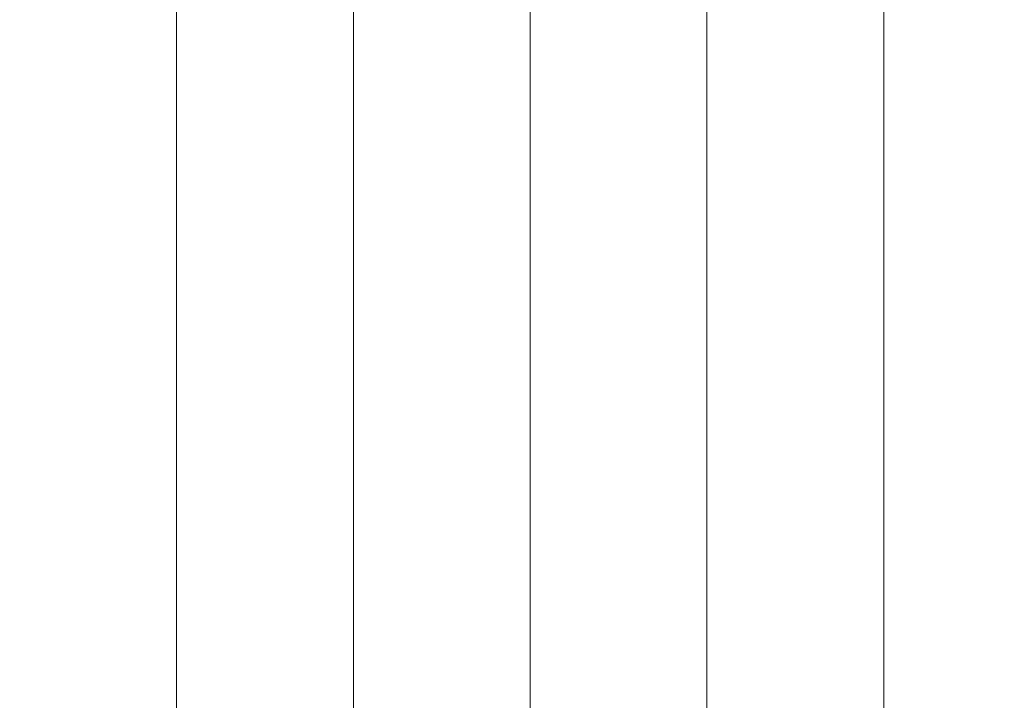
# Model space of a CAD drawing. Header units: millimetres. Extents: x 25069 to 61396, y 8621 to 21558.
# Tile 8 of 256: x 26563 to 26594, y 14622 to 14643. Entities that reach past the tile are written whole.
import ezdxf

# ---------------------------------------------------------------- set-up
doc = ezdxf.new("R2010")
doc.units = ezdxf.units.MM
doc.layers.add('9', color=7, linetype='Continuous')
doc.layers.add('dim', color=84, linetype='Continuous', lineweight=9)
doc.dimstyles.get("Standard").update_dxf_attribs({"dimtxt": 15, "dimasz": 5, "dimexe": 8, "dimexo": 5, "dimgap": 3, "dimtad": 0, "dimzin": 0, "dimdsep": 46, "dimtxsty": 'Standard', "dimblk": 'CLOSEDBLANK', "dimcen": 2, "dimclrd": 4, "dimclre": 3, "dimadec": 0, "dimazin": 0, "dimtfac": 1, "dimtofl": 0, "dimtmove": 0, "dimatfit": 3, "dimldrblk": 'CLOSEDBLANK', "dimfxl": 0, "dimtolj": 1, "dimtzin": 0, "dimarcsym": 0})

# ---------------------------------------------------------------- blocks, each defined once
blk = doc.blocks.new('_ClosedBlank')
at = {"color": 0, "linetype": 'ByBlock', "lineweight": -2}
for p, q in [((-1, 0.167), (0, 0)), ((-1, 0.167), (-1, -0.167)), ((0, 0), (-1, -0.167))]:
    blk.add_line(p, q, dxfattribs=at)
blk = doc.blocks.new('*D2')
at = {"layer": 'Defpoints', "color": 0, "lineweight": 18}
for p in [(26417.217, 15517.331), (26593.822, 15517.331), (26499.322, 14334.331)]:
    blk.add_point(p, dxfattribs=at)
at = {"layer": 'dim', "color": 3, "lineweight": -2}
for p, q in [((26593.322, 15517.331), (26416.717, 15517.331)), ((26498.822, 14334.331), (26416.717, 14334.331))]:
    blk.add_line(p, q, dxfattribs=at)
at = {"layer": 'dim', "color": 4, "lineweight": -2}
for p, q in [((26417.217, 15515.331), (26417.217, 14993.331)), ((26417.217, 14336.331), (26417.217, 14858.331))]:
    blk.add_line(p, q, dxfattribs=at)
at = {"layer": 'dim', "color": 4, "lineweight": -2, "xscale": 2, "yscale": 2, "zscale": 2}
for p, rotation in [((26417.217, 15517.331), 90), ((26417.217, 14334.331), 270)]:
    blk.add_blockref('_ClosedBlank', p, dxfattribs=dict(at, rotation=rotation))
at = {"layer": 'dim', "color": 0, "lineweight": 18, "insert": (26417.217, 14925.831), "char_height": 25, "attachment_point": 5, "rotation": 90}
blk.add_mtext('\\A1;1183.00', dxfattribs=at)

msp = doc.modelspace()

# ---------------------------------------------------------------- linework, layer by layer
at = {"layer": '9', "color": 7, "linetype": 'Continuous', "lineweight": 18}
for p, q in [((26568.072, 14676.731), (26568.072, 14605.434)), ((26573.572, 14604.8), (26573.572, 14676.731)), ((26579.072, 14676.731), (26579.072, 14604.568)), ((26584.572, 14604.199), (26584.572, 14676.731)), ((26590.072, 14676.731), (26590.072, 14604.085))]:
    msp.add_line(p, q, dxfattribs=at)

# ---------------------------------------------------------------- dimensions: what is measured, and where the dimension line sits
at = {"layer": 'dim', "lineweight": 18}
dim = msp.add_linear_dim(base=(26417.217, 15517.331), p1=(26499.322, 14334.331), p2=(26593.822, 15517.331), angle=90, dimstyle='Standard', override={"dimtxt": 25, "dimasz": 2, "dimexe": 0.49975, "dimexo": 0.49975, "dimgap": 5}, dxfattribs=at)
dim.commit()
dim.dimension.update_dxf_attribs({"geometry": '*D2', "text_midpoint": (26417.217, 14925.831), "dimtype": 160})

doc.saveas('drawing.dxf')
